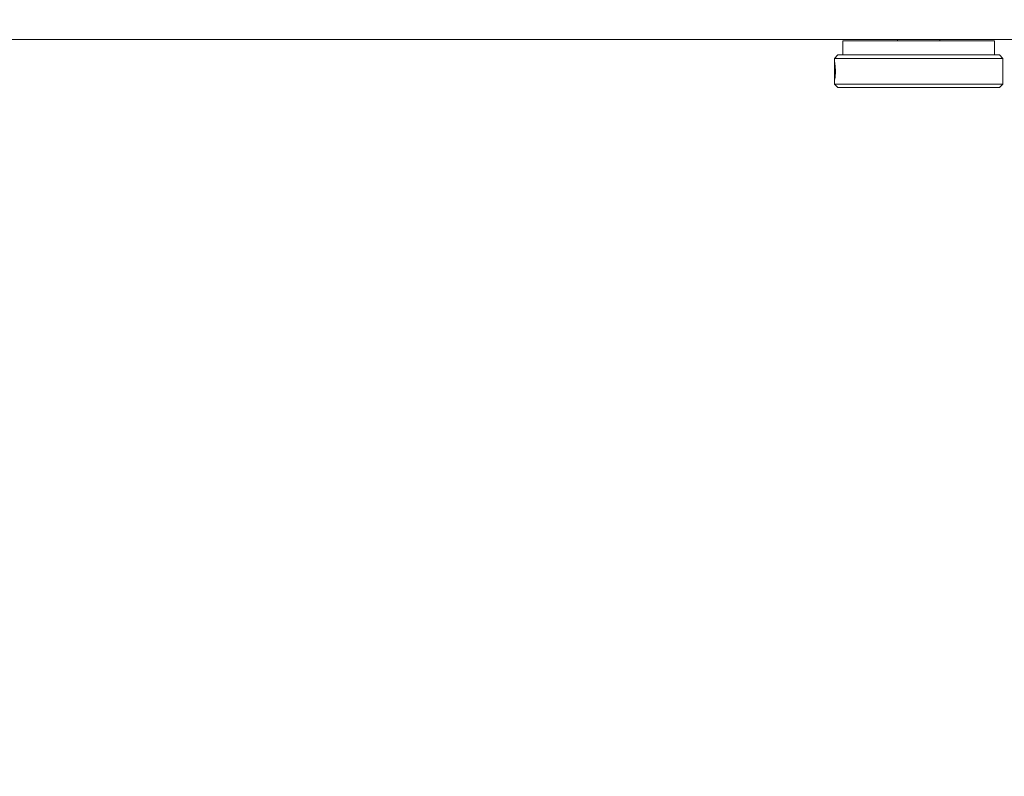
# Model space of a CAD drawing. Header units: feet. Extents: x 0 to 152508, y 0 to 59424.
# Tile 26 of 105: x 152349.448 to 152350.178, y 59280.095 to 59280.655. Entities that reach past the tile are written whole.
import ezdxf
from ezdxf import colors
from ezdxf.entities.mleader import LeaderData, LeaderLine
from ezdxf.math import Vec2, Vec3

# ---------------------------------------------------------------- set-up
doc = ezdxf.new("R2010")
doc.units = ezdxf.units.FT
doc.header["$LTSCALE"] = 0.05
doc.header["$MEASUREMENT"] = 0
for name, color, linetype, lineweight in [('Bridge plan$0$BR_P_Slab_Object', 2, 'Continuous', 30), ('Bridge plan$0$new FSB deck grid - PV_P_Curb', 1, 'Continuous', 13), ('Bridge plan$0$PV_P_EOP_Br', 252, 'Continuous', 30), ('Bridge plan$0$SC_Scratch7', 252, 'Continuous', 0)]:
    doc.layers.add(name, color=color, linetype=linetype, lineweight=lineweight)
doc.layers.add('Trellis Base$0$L-ANNO-NOTE', color=30, linetype='Continuous')
doc.styles.add('Trellis Base$0$ARIAL', font='arial.ttf', dxfattribs={"width": 0.9})

# ---------------------------------------------------------------- blocks, each defined once
blk = doc.blocks.new('Bridge plan$0$HIGH ST SCREENWALL_2 PANEL PLAN_9')
at = {"layer": 'Bridge plan$0$SC_Scratch7', "lineweight": 0}
for p, q in [((-2.39595, 0.2949), (-2.39845, 0.2924)), ((-2.39595, 0.2949), (-2.39845, 0.2924)), ((-2.39845, 0.2924), (-2.39845, 0.28841)), ((-2.39845, 0.2924), (-2.27345, 0.2924)), ((-2.39845, 0.2924), (-2.39845, 0.28841)), ((-2.39845, 0.2924), (-2.27345, 0.2924)), ((-2.39595, 0.2949), (-2.27595, 0.2949)), ((-2.39595, 0.2949), (-2.27595, 0.2949)), ((-2.27345, 0.2924), (-2.27595, 0.2949)), ((-2.27345, 0.2924), (-2.27595, 0.2949)), ((-2.27345, 0.28833), (-2.27345, 0.2924)), ((-2.27345, 0.28833), (-2.27345, 0.2924)), ((-2.39845, 0.28841), (-2.39845, 0.27756)), ((-2.39845, 0.28841), (-2.39845, 0.27756)), ((-2.27345, 0.27736), (-2.27345, 0.28833)), ((-2.27345, 0.27736), (-2.27345, 0.28833)), ((-2.39845, 0.27736), (-2.39845, 0.27329)), ((-2.39845, 0.27736), (-2.39845, 0.27329)), ((-2.39845, 0.27329), (-2.39595, 0.27079)), ((-2.39845, 0.27329), (-2.27345, 0.27329)), ((-2.39845, 0.27329), (-2.39595, 0.27079)), ((-2.39845, 0.27329), (-2.27345, 0.27329)), ((-2.39595, 0.27079), (-2.27595, 0.27079)), ((-2.39595, 0.27079), (-2.27595, 0.27079)), ((-2.3922, 0.27079), (-2.3922, 0.26037)), ((-2.3922, 0.27079), (-2.3922, 0.26037)), ((-2.2797, 0.26037), (-2.2797, 0.27079)), ((-2.2797, 0.26037), (-2.2797, 0.27079)), ((-2.27595, 0.27079), (-2.27345, 0.27329)), ((-2.27595, 0.27079), (-2.27345, 0.27329)), ((-2.27345, 0.27329), (-2.27345, 0.27736)), ((-2.27345, 0.27329), (-2.27345, 0.27736)), ((-4.33074, 0.25944), (-0.34116, 0.25931)), ((-2.2797, 0.26037), (-2.3922, 0.26037)), ((-2.2797, 0.26037), (-2.3922, 0.26037)), ((-2.35157, 0.26037), (-2.35157, 0.25938)), ((-2.35157, 0.26037), (-2.35157, 0.25938)), ((-2.32032, 0.25938), (-2.32032, 0.26037)), ((-2.32032, 0.25938), (-2.32032, 0.26037))]:
    blk.add_line(p, q, dxfattribs=at)
for points, knots in [([(-2.39837, 0.28285), (-2.39837, 0.28358), (-2.39838, 0.28504), (-2.39843, 0.28698), (-2.39846, 0.28846), (-2.39843, 0.28932), (-2.39833, 0.28944), (-2.39815, 0.28882), (-2.39794, 0.28754), (-2.39775, 0.28572), (-2.39766, 0.28358), (-2.39768, 0.28136), (-2.39781, 0.27931), (-2.39801, 0.27766), (-2.39822, 0.27658), (-2.39837, 0.27621), (-2.39845, 0.27659), (-2.39845, 0.27766), (-2.39841, 0.27932), (-2.39837, 0.28115), (-2.39837, 0.28236), (-2.39837, 0.28285)], [0, 0, 0, 0, 0.05349, 0.106973, 0.160639, 0.214425, 0.268013, 0.321396, 0.374882, 0.428622, 0.482371, 0.535868, 0.589245, 0.642821, 0.696604, 0.750282, 0.803706, 0.857123, 0.910789, 0.964575, 1, 1, 1, 1]), ([(-2.39837, 0.28285), (-2.39837, 0.28358), (-2.39838, 0.28504), (-2.39843, 0.28698), (-2.39846, 0.28846), (-2.39843, 0.28932), (-2.39833, 0.28944), (-2.39815, 0.28882), (-2.39794, 0.28754), (-2.39775, 0.28572), (-2.39766, 0.28358), (-2.39768, 0.28136), (-2.39781, 0.27931), (-2.39801, 0.27766), (-2.39822, 0.27658), (-2.39837, 0.27621), (-2.39845, 0.27659), (-2.39845, 0.27766), (-2.39841, 0.27932), (-2.39837, 0.28115), (-2.39837, 0.28236), (-2.39837, 0.28285)], [0, 0, 0, 0, 0.05349, 0.106973, 0.160639, 0.214425, 0.268013, 0.321396, 0.374882, 0.428622, 0.482371, 0.535868, 0.589245, 0.642821, 0.696604, 0.750282, 0.803706, 0.857123, 0.910789, 0.964575, 1, 1, 1, 1]), ([(-2.27346, 0.27736), (-2.27345, 0.27748), (-2.27345, 0.27793), (-2.27349, 0.27934), (-2.27353, 0.28136), (-2.27353, 0.2836), (-2.2735, 0.28571), (-2.27346, 0.2874), (-2.27346, 0.28806), (-2.27345, 0.28833)], [0, 0, 0, 0, 0.060728, 0.225586, 0.390819, 0.555445, 0.719428, 0.883736, 1, 1, 1, 1]), ([(-2.27346, 0.27736), (-2.27345, 0.27748), (-2.27345, 0.27793), (-2.27349, 0.27934), (-2.27353, 0.28136), (-2.27353, 0.2836), (-2.2735, 0.28571), (-2.27346, 0.2874), (-2.27346, 0.28806), (-2.27345, 0.28833)], [0, 0, 0, 0, 0.060728, 0.225586, 0.390819, 0.555445, 0.719428, 0.883736, 1, 1, 1, 1])]:
    blk.add_open_spline(points, degree=3, knots=knots, dxfattribs=at)
blk = doc.blocks.new('Bridge plan')
at = {"layer": 'Bridge plan$0$BR_P_Slab_Object', "lineweight": -3, "extrusion": (0, 0, -1)}
blk.add_arc((-1828090.16974, 711476.32427), 35, 7.3628, 88.091079, dxfattribs=at)
at = {"layer": 'Bridge plan$0$new FSB deck grid - PV_P_Curb', "lineweight": -3, "flags": 128}
blk.add_lwpolyline([(1828055.54019, 711471.00401), (1828055.67861, 711477.10656, -0.397907), (1828089.02051, 711510.80513), (1828097.78899, 711511.09737), (1828106.05103, 711503.3683), (1828170.57775, 711505.51893), (1828178.30682, 711513.78098), (1828178.67268, 711513.79317, -0.429449), (1828209.15034, 711483.76627, -0.037112), (1828208.74594, 711479.41186), (1828207.96689, 711474.78458)], format="xyb", dxfattribs=at)
at = {"layer": 'Bridge plan$0$PV_P_EOP_Br', "lineweight": -3, "extrusion": (0, 0, -1)}
for start in [1.299297, 7.3628]:
    blk.add_arc((-1828090.16974, 711476.32427), 35, start, 88.091079, dxfattribs=at)
at = {"layer": 'Bridge plan$0$SC_Scratch7', "lineweight": -3, "extrusion": (0, 0, -1), "rotation": 180.0002309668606}
blk.add_blockref('Bridge plan$0$HIGH ST SCREENWALL_2 PANEL PLAN_9', (-1828091.51339, 711482.16321), dxfattribs=at)
blk = doc.blocks.new('Trellis Base')
blk.add_blockref('Bridge plan', (-1675739.06326, -652201.2631))
at = {"layer": 'Trellis Base$0$L-ANNO-NOTE'}
ml = blk.add_multileader_mtext('Standard', dxfattribs=at)
ml.set_content('W. LIVINGSTON AVENUE', color=11, style='Trellis Base$0$ARIAL')
ml.set_leader_properties()
ml.build(insert=Vec2(0, 0))
ml.multileader.update_dxf_attribs({"has_dogleg": 0, "dogleg_length": 0.36, "arrow_head_size": 1.25, "scale": 10})
ctx = ml.context
ctx.base_point, ctx.scale, ctx.char_height, ctx.arrow_head_size, ctx.landing_gap_size, ctx.plane_origin, ctx.plane_x_axis, ctx.plane_y_axis = Vec3(152493.43334, 59387.86988), 10, 1.25, 1.25, 0.5, Vec3(152496.48171, 59382.31385), Vec3(0.234739, 0.972058), Vec3(-0.972058, 0.234739)
notes = []
notes.append((ctx, [(0, (0, 0, 0), (0, 0), (1, 0), 1, [])]))
ctx.mtext.insert, ctx.mtext.text_direction, ctx.mtext.rotation, ctx.mtext.flow_direction = Vec3(152492.93282, 59388.50512), Vec3(0.234739, 0.972058), 1.333846, 5
ml = blk.add_multileader_mtext('Standard', dxfattribs=at)
ml.set_content('S. FRONT STREET', color=11, style='Trellis Base$0$ARIAL')
ml.set_leader_properties()
ml.build(insert=Vec2(0, 0))
ml.multileader.update_dxf_attribs({"has_dogleg": 0, "dogleg_length": 0.36, "arrow_head_size": 1.25, "scale": 10})
ctx = ml.context
ctx.base_point, ctx.scale, ctx.char_height, ctx.arrow_head_size, ctx.landing_gap_size, ctx.plane_origin = Vec3(152391.69845, 59316.60245), 10, 1.25, 1.25, 0.5, Vec3(152387.01324, 59312.33504)
notes.append((ctx, [(0, (0, 0, 0), (0, 0), (1, 0), 1, [])]))
ctx.mtext.insert, ctx.mtext.flow_direction = Vec3(152392.19845, 59317.2381), 5
for ctx, leaders in notes:
    for number, flags, end, landing, length, lines in leaders:
        leader = LeaderData()
        leader.index, (leader.has_last_leader_line, leader.has_dogleg_vector, leader.attachment_direction) = number, flags
        leader.last_leader_point, leader.dogleg_vector, leader.dogleg_length = Vec3(end), Vec3(landing), length
        for number, points, colour, breaks in lines:
            line = LeaderLine()
            line.index, line.vertices, line.color, line.breaks = number, Vec3.list(points), colors.encode_raw_color(colour), breaks
            leader.lines.append(line)
        ctx.leaders.append(leader)

msp = doc.modelspace()

# ---------------------------------------------------------------- block references
msp.add_blockref('Trellis Base', (0, 0))

doc.saveas('drawing.dxf')
